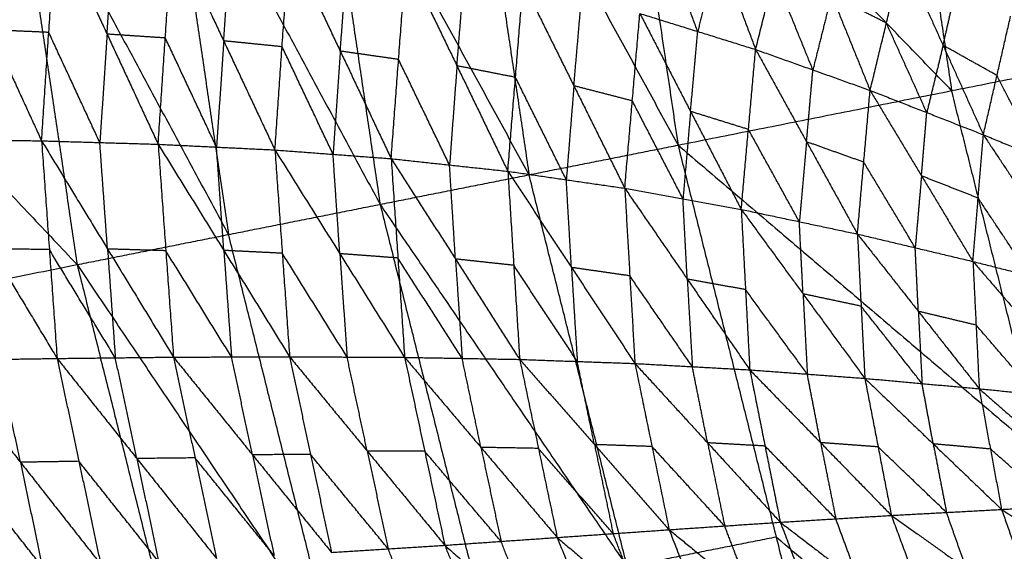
# Model space of a CAD drawing. Header units: millimetres. Extents: x -106 to 110, y -96 to 120.
# Tile 165 of 256: x -90.32 to -79.93, y -9.27 to -3.67. Entities that reach past the tile are written whole.
import ezdxf

# ---------------------------------------------------------------- set-up
doc = ezdxf.new("R2010")
doc.units = ezdxf.units.MM
doc.header["$MEASUREMENT"] = 0
doc.layers.add('Default', color=7, linetype='Continuous', true_color=0x000000)

msp = doc.modelspace()

# ---------------------------------------------------------------- linework, layer by layer
at = {"layer": 'Default'}
for points in [[(-84.621, 3.442, 6.953), (-83.996, -0.774, 6.953), (-83.37, -4.99, 6.953)], [(-84.621, 3.442, 6.953), (-81.109, -0.2, 6.271), (-77.597, -3.841, 5.589)], [(-87.811, 3.128, 7.944), (-87.162, -1.244, 7.944), (-86.514, -5.615, 7.944)], [(-87.811, 3.128, 7.944), (-85.59, -0.931, 7.449), (-83.37, -4.99, 6.953)], [(-91.055, 2.808, 9.117), (-90.383, -1.722, 9.117), (-89.711, -6.251, 9.117)], [(-91.055, 2.808, 9.117), (-88.784, -1.404, 8.53), (-86.514, -5.615, 7.944)], [(-97.645, 2.159, 12.017), (-93.678, -2.046, 10.567), (-89.711, -6.251, 9.117)], [(-81.109, -0.2, 6.271), (-80.796, -2.308, 6.271), (-80.483, -4.416, 6.271)], [(-80.483, -4.416, 6.271), (-82.239, -2.595, 6.612), (-83.996, -0.774, 6.953)], [(-85.59, -0.931, 7.449), (-85.266, -3.117, 7.449), (-84.942, -5.303, 7.449)], [(-84.942, -5.303, 7.449), (-86.052, -3.273, 7.697), (-87.162, -1.244, 7.944)], [(-88.784, -1.404, 8.53), (-88.449, -3.668, 8.53), (-88.113, -5.933, 8.53)], [(-88.113, -5.933, 8.53), (-89.248, -3.827, 8.824), (-90.383, -1.722, 9.117)], [(-83.346, -1.872, 2.668), (-82.949, -2.927, 2.252), (-82.551, -3.982, 1.835)], [(-82.551, -3.982, 1.835), (-82.355, -3.193, 2.14), (-82.158, -2.403, 2.444)], [(-82.158, -2.403, 2.444), (-81.75, -3.408, 2.066), (-81.343, -4.413, 1.688)], [(-91.16, -2.605, 3.897), (-90.623, -3.775, 3.553), (-90.086, -4.945, 3.21)], [(-90.086, -4.945, 3.21), (-90.01, -3.802, 3.352), (-89.934, -2.658, 3.494)], [(-89.934, -2.658, 3.494), (-89.395, -3.82, 3.17), (-88.856, -4.981, 2.847)], [(-89.395, -3.82, 3.17), (-89.357, -3.26, 3.241), (-89.32, -2.7, 3.311)], [(-88.856, -4.981, 2.847), (-88.78, -3.861, 2.987), (-88.705, -2.741, 3.128)], [(-88.705, -2.741, 3.128), (-88.164, -3.891, 2.825), (-87.624, -5.041, 2.522)], [(-88.164, -3.891, 2.825), (-88.126, -3.347, 2.894), (-88.088, -2.803, 2.963)], [(-83.162, -3.792, 1.928), (-83.361, -3.265, 2.136), (-83.56, -2.737, 2.344)], [(-87.624, -5.041, 2.522), (-87.548, -3.953, 2.66), (-87.472, -2.865, 2.797)], [(-87.472, -2.865, 2.797), (-86.934, -3.999, 2.517), (-86.397, -5.133, 2.237)], [(-86.934, -3.999, 2.517), (-86.895, -3.476, 2.583), (-86.856, -2.953, 2.65)], [(-82.949, -2.927, 2.252), (-83.055, -3.36, 2.09), (-83.162, -3.792, 1.928)], [(-81.343, -4.413, 1.688), (-81.171, -3.704, 1.972), (-80.999, -2.995, 2.256)], [(-80.999, -2.995, 2.256), (-80.573, -3.938, 1.917), (-80.148, -4.881, 1.578)], [(-86.397, -5.133, 2.237), (-86.319, -4.087, 2.37), (-86.24, -3.042, 2.503)], [(-86.24, -3.042, 2.503), (-85.703, -4.154, 2.245), (-85.166, -5.266, 1.988)], [(-85.703, -4.154, 2.245), (-85.663, -3.659, 2.309), (-85.623, -3.164, 2.373)], [(-81.947, -4.197, 1.762), (-82.151, -3.695, 1.951), (-82.355, -3.193, 2.14)], [(-85.166, -5.266, 1.988), (-85.085, -4.276, 2.116), (-85.005, -3.285, 2.243)], [(-85.005, -3.285, 2.243), (-84.469, -4.365, 2.01), (-83.932, -5.445, 1.777)], [(-80.573, -3.938, 1.917), (-80.502, -3.625, 2.047), (-80.43, -3.313, 2.178)], [(-81.75, -3.408, 2.066), (-81.849, -3.803, 1.914), (-81.947, -4.197, 1.762)], [(-81.171, -3.704, 1.972), (-81.461, -3.556, 2.019), (-81.75, -3.408, 2.066)], [(-84.469, -4.365, 2.01), (-84.429, -3.904, 2.071), (-84.389, -3.444, 2.132)], [(-83.932, -5.445, 1.777), (-83.852, -4.524, 1.899), (-83.773, -3.602, 2.02)], [(-83.773, -3.602, 2.02), (-83.238, -4.635, 1.812), (-82.703, -5.668, 1.604)], [(-83.773, -3.602, 2.02), (-83.162, -3.792, 1.928), (-82.551, -3.982, 1.835)], [(-80.148, -4.881, 1.578), (-80.004, -4.256, 1.839), (-79.861, -3.632, 2.1)], [(-80.745, -4.647, 1.633), (-80.958, -4.175, 1.803), (-81.171, -3.704, 1.972)], [(-90.01, -3.802, 3.352), (-90.317, -3.788, 3.452), (-90.623, -3.775, 3.553)], [(-89.471, -4.963, 3.028), (-89.741, -4.382, 3.19), (-90.01, -3.802, 3.352)], [(-89.395, -3.82, 3.17), (-89.433, -4.391, 3.099), (-89.471, -4.963, 3.028)], [(-88.78, -3.861, 2.987), (-89.088, -3.84, 3.079), (-89.395, -3.82, 3.17)], [(-83.37, -4.99, 6.953), (-80.483, -4.416, 6.271), (-77.597, -3.841, 5.589)], [(-83.238, -4.635, 1.812), (-83.2, -4.213, 1.87), (-83.162, -3.792, 1.928)], [(-88.24, -5.011, 2.684), (-88.51, -4.436, 2.836), (-88.78, -3.861, 2.987)], [(-88.164, -3.891, 2.825), (-88.202, -4.451, 2.755), (-88.24, -5.011, 2.684)], [(-87.548, -3.953, 2.66), (-87.856, -3.922, 2.742), (-88.164, -3.891, 2.825)], [(-80.573, -3.938, 1.917), (-80.659, -4.292, 1.775), (-80.745, -4.647, 1.633)], [(-80.004, -4.256, 1.839), (-80.289, -4.097, 1.878), (-80.573, -3.938, 1.917)], [(-87.01, -5.087, 2.379), (-87.279, -4.52, 2.52), (-87.548, -3.953, 2.66)], [(-86.934, -3.999, 2.517), (-86.972, -4.543, 2.448), (-87.01, -5.087, 2.379)], [(-86.319, -4.087, 2.37), (-86.626, -4.043, 2.443), (-86.934, -3.999, 2.517)], [(-82.703, -5.668, 1.604), (-82.627, -4.825, 1.72), (-82.551, -3.982, 1.835)], [(-82.551, -3.982, 1.835), (-82.014, -4.955, 1.652), (-81.477, -5.928, 1.469)], [(-82.551, -3.982, 1.835), (-81.947, -4.197, 1.762), (-81.343, -4.413, 1.688)], [(-85.781, -5.2, 2.113), (-86.05, -4.644, 2.241), (-86.319, -4.087, 2.37)], [(-85.703, -4.154, 2.245), (-85.742, -4.677, 2.179), (-85.781, -5.2, 2.113)], [(-85.085, -4.276, 2.116), (-85.394, -4.215, 2.181), (-85.703, -4.154, 2.245)], [(-82.014, -4.955, 1.652), (-81.98, -4.576, 1.707), (-81.947, -4.197, 1.762)], [(-79.559, -5.125, 1.54), (-79.782, -4.691, 1.689), (-80.004, -4.256, 1.839)], [(-84.549, -5.356, 1.883), (-84.817, -4.816, 1.999), (-85.085, -4.276, 2.116)], [(-84.469, -4.365, 2.01), (-84.509, -4.86, 1.946), (-84.549, -5.356, 1.883)], [(-83.852, -4.524, 1.899), (-84.161, -4.444, 1.954), (-84.469, -4.365, 2.01)], [(-81.477, -5.928, 1.469), (-81.41, -5.17, 1.579), (-81.343, -4.413, 1.688)], [(-81.343, -4.413, 1.688), (-80.801, -5.315, 1.531), (-80.258, -6.217, 1.374)], [(-81.343, -4.413, 1.688), (-80.745, -4.647, 1.633), (-80.148, -4.881, 1.578)], [(-79.518, -8.27, 6.271), (-80.001, -6.343, 6.271), (-80.483, -4.416, 6.271)], [(-83.318, -5.557, 1.691), (-83.585, -5.04, 1.795), (-83.852, -4.524, 1.899)], [(-83.238, -4.635, 1.812), (-83.278, -5.096, 1.752), (-83.318, -5.557, 1.691)], [(-82.627, -4.825, 1.72), (-82.933, -4.73, 1.766), (-83.238, -4.635, 1.812)], [(-80.801, -5.315, 1.531), (-80.773, -4.981, 1.582), (-80.745, -4.647, 1.633)], [(-82.09, -5.798, 1.537), (-82.358, -5.312, 1.628), (-82.627, -4.825, 1.72)], [(-80.258, -6.217, 1.374), (-80.203, -5.549, 1.476), (-80.148, -4.881, 1.578)], [(-80.148, -4.881, 1.578), (-79.601, -5.702, 1.446), (-79.054, -6.523, 1.315)], [(-80.148, -4.881, 1.578), (-79.559, -5.125, 1.54), (-78.97, -5.37, 1.502)], [(-91.317, -4.927, 3.614), (-90.702, -4.936, 3.412), (-90.086, -4.945, 3.21)], [(-91.317, -4.927, 3.614), (-90.619, -6.083, 3.478), (-89.922, -7.24, 3.343)], [(-90.086, -4.945, 3.21), (-90.004, -6.092, 3.276), (-89.922, -7.24, 3.343)], [(-90.086, -4.945, 3.21), (-89.471, -4.963, 3.028), (-88.856, -4.981, 2.847)], [(-90.086, -4.945, 3.21), (-89.39, -6.086, 3.092), (-88.694, -7.226, 2.973)], [(-89.39, -6.086, 3.092), (-89.431, -5.524, 3.06), (-89.471, -4.963, 3.028)], [(-88.856, -4.981, 2.847), (-88.775, -6.104, 2.91), (-88.694, -7.226, 2.973)], [(-88.856, -4.981, 2.847), (-88.24, -5.011, 2.684), (-87.624, -5.041, 2.522)], [(-88.856, -4.981, 2.847), (-88.163, -6.101, 2.745), (-87.469, -7.222, 2.643)], [(-82.014, -4.955, 1.652), (-82.052, -5.377, 1.595), (-82.09, -5.798, 1.537)], [(-81.41, -5.17, 1.579), (-81.712, -5.063, 1.616), (-82.014, -4.955, 1.652)], [(-88.163, -6.101, 2.745), (-88.201, -5.556, 2.715), (-88.24, -5.011, 2.684)], [(-87.624, -5.041, 2.522), (-87.546, -6.131, 2.583), (-87.469, -7.222, 2.643)], [(-87.624, -5.041, 2.522), (-87.01, -5.087, 2.379), (-86.397, -5.133, 2.237)], [(-87.624, -5.041, 2.522), (-86.939, -6.135, 2.437), (-86.255, -7.228, 2.353)], [(-86.939, -6.135, 2.437), (-86.975, -5.611, 2.408), (-87.01, -5.087, 2.379)], [(-86.514, -5.615, 7.944), (-84.942, -5.303, 7.449), (-83.37, -4.99, 6.953)], [(-83.37, -4.99, 6.953), (-82.335, -9.124, 6.953), (-81.299, -13.258, 6.953)], [(-83.37, -4.99, 6.953), (-79.518, -8.27, 6.271), (-75.666, -11.549, 5.589)], [(-86.397, -5.133, 2.237), (-86.326, -6.181, 2.295), (-86.255, -7.228, 2.353)], [(-86.397, -5.133, 2.237), (-85.781, -5.2, 2.113), (-85.166, -5.266, 1.988)], [(-86.397, -5.133, 2.237), (-85.719, -6.191, 2.168), (-85.041, -7.25, 2.099)], [(-80.867, -6.072, 1.422), (-81.139, -5.621, 1.5), (-81.41, -5.17, 1.579)], [(-85.719, -6.191, 2.168), (-85.75, -5.696, 2.14), (-85.781, -5.2, 2.113)], [(-85.166, -5.266, 1.988), (-85.103, -6.258, 2.044), (-85.041, -7.25, 2.099)], [(-85.166, -5.266, 1.988), (-84.549, -5.356, 1.883), (-83.932, -5.445, 1.777)], [(-85.166, -5.266, 1.988), (-84.495, -6.28, 1.935), (-83.825, -7.293, 1.881)], [(-83.906, -9.437, 7.449), (-84.424, -7.37, 7.449), (-84.942, -5.303, 7.449)], [(-84.495, -6.28, 1.935), (-84.522, -5.818, 1.909), (-84.549, -5.356, 1.883)], [(-80.801, -5.315, 1.531), (-80.834, -5.694, 1.476), (-80.867, -6.072, 1.422)], [(-80.203, -5.549, 1.476), (-80.502, -5.432, 1.503), (-80.801, -5.315, 1.531)], [(-83.932, -5.445, 1.777), (-83.879, -6.369, 1.829), (-83.825, -7.293, 1.881)], [(-83.932, -5.445, 1.777), (-83.318, -5.557, 1.691), (-82.703, -5.668, 1.604)], [(-83.932, -5.445, 1.777), (-83.273, -6.403, 1.739), (-82.613, -7.36, 1.7)], [(-83.273, -6.403, 1.739), (-83.295, -5.98, 1.715), (-83.318, -5.557, 1.691)], [(-79.656, -6.37, 1.344), (-79.93, -5.959, 1.41), (-80.203, -5.549, 1.476)], [(-89.711, -6.251, 9.117), (-88.113, -5.933, 8.53), (-86.514, -5.615, 7.944)], [(-86.514, -5.615, 7.944), (-85.44, -9.902, 7.944), (-84.366, -14.189, 7.944)], [(-86.514, -5.615, 7.944), (-83.906, -9.437, 7.449), (-81.299, -13.258, 6.953)], [(-82.703, -5.668, 1.604), (-82.658, -6.514, 1.652), (-82.613, -7.36, 1.7)], [(-82.703, -5.668, 1.604), (-82.09, -5.798, 1.537), (-81.477, -5.928, 1.469)], [(-82.703, -5.668, 1.604), (-82.051, -6.559, 1.58), (-81.399, -7.45, 1.556)], [(-82.051, -6.559, 1.58), (-82.07, -6.179, 1.558), (-82.09, -5.798, 1.537)], [(-87.039, -10.22, 8.53), (-87.576, -8.077, 8.53), (-88.113, -5.933, 8.53)], [(-81.477, -5.928, 1.469), (-81.438, -6.689, 1.512), (-81.399, -7.45, 1.556)], [(-81.477, -5.928, 1.469), (-80.867, -6.072, 1.422), (-80.258, -6.217, 1.374)], [(-81.477, -5.928, 1.469), (-80.834, -6.743, 1.459), (-80.192, -7.559, 1.449)], [(-90.004, -6.092, 3.276), (-90.312, -6.088, 3.377), (-90.619, -6.083, 3.478)], [(-89.308, -7.233, 3.158), (-89.656, -6.663, 3.217), (-90.004, -6.092, 3.276)], [(-88.775, -6.104, 2.91), (-89.083, -6.095, 3.001), (-89.39, -6.086, 3.092)], [(-89.39, -6.086, 3.092), (-89.349, -6.659, 3.125), (-89.308, -7.233, 3.158)], [(-88.082, -7.224, 2.808), (-88.428, -6.664, 2.859), (-88.775, -6.104, 2.91)], [(-87.546, -6.131, 2.583), (-87.855, -6.116, 2.664), (-88.163, -6.101, 2.745)], [(-88.163, -6.101, 2.745), (-88.122, -6.663, 2.777), (-88.082, -7.224, 2.808)], [(-80.834, -6.743, 1.459), (-80.851, -6.408, 1.44), (-80.867, -6.072, 1.422)], [(-86.862, -7.225, 2.498), (-87.204, -6.678, 2.54), (-87.546, -6.131, 2.583)], [(-86.326, -6.181, 2.295), (-86.633, -6.158, 2.366), (-86.939, -6.135, 2.437)], [(-86.939, -6.135, 2.437), (-86.901, -6.68, 2.468), (-86.862, -7.225, 2.498)], [(-85.648, -7.239, 2.226), (-85.987, -6.71, 2.26), (-86.326, -6.181, 2.295)], [(-85.103, -6.258, 2.044), (-85.411, -6.225, 2.106), (-85.719, -6.191, 2.168)], [(-85.719, -6.191, 2.168), (-85.683, -6.715, 2.197), (-85.648, -7.239, 2.226)], [(-80.258, -6.217, 1.374), (-80.225, -6.888, 1.411), (-80.192, -7.559, 1.449)], [(-80.258, -6.217, 1.374), (-79.656, -6.37, 1.344), (-79.054, -6.523, 1.315)], [(-80.258, -6.217, 1.374), (-79.627, -6.948, 1.377), (-78.996, -7.679, 1.379)], [(-96.206, -7.543, 12.017), (-92.959, -6.897, 10.567), (-89.711, -6.251, 9.117)], [(-89.711, -6.251, 9.117), (-88.599, -10.693, 9.117), (-87.486, -15.135, 9.117)], [(-89.711, -6.251, 9.117), (-87.039, -10.22, 8.53), (-84.366, -14.189, 7.944)], [(-84.433, -7.272, 1.99), (-84.768, -6.765, 2.017), (-85.103, -6.258, 2.044)], [(-83.879, -6.369, 1.829), (-84.187, -6.325, 1.882), (-84.495, -6.28, 1.935)], [(-84.495, -6.28, 1.935), (-84.464, -6.776, 1.962), (-84.433, -7.272, 1.99)], [(-83.219, -7.327, 1.791), (-83.549, -6.848, 1.81), (-83.879, -6.369, 1.829)], [(-82.658, -6.514, 1.652), (-82.965, -6.459, 1.695), (-83.273, -6.403, 1.739)], [(-83.273, -6.403, 1.739), (-83.246, -6.865, 1.765), (-83.219, -7.327, 1.791)], [(-82.006, -7.405, 1.628), (-82.332, -6.96, 1.64), (-82.658, -6.514, 1.652)], [(-81.438, -6.689, 1.512), (-81.744, -6.624, 1.546), (-82.051, -6.559, 1.58)], [(-82.051, -6.559, 1.58), (-82.028, -6.982, 1.604), (-82.006, -7.405, 1.628)], [(-80.795, -7.505, 1.502), (-81.116, -7.097, 1.507), (-81.438, -6.689, 1.512)], [(-80.225, -6.888, 1.411), (-80.53, -6.816, 1.435), (-80.834, -6.743, 1.459)], [(-80.834, -6.743, 1.459), (-80.815, -7.124, 1.481), (-80.795, -7.505, 1.502)], [(-79.594, -7.619, 1.414), (-79.909, -7.253, 1.413), (-80.225, -6.888, 1.411)], [(-91.156, -7.258, 3.755), (-90.539, -7.249, 3.549), (-89.922, -7.24, 3.343)], [(-91.156, -7.258, 3.755), (-90.309, -8.335, 3.803), (-89.462, -9.411, 3.851)], [(-90.309, -8.335, 3.803), (-90.424, -7.792, 3.676), (-90.539, -7.249, 3.549)], [(-89.922, -7.24, 3.343), (-89.308, -7.233, 3.158), (-88.694, -7.226, 2.973)], [(-89.922, -7.24, 3.343), (-89.692, -8.325, 3.597), (-89.462, -9.411, 3.851)], [(-89.922, -7.24, 3.343), (-89.081, -8.296, 3.405), (-88.239, -9.351, 3.467)], [(-89.081, -8.296, 3.405), (-89.194, -7.764, 3.282), (-89.308, -7.233, 3.158)], [(-88.694, -7.226, 2.973), (-88.082, -7.224, 2.808), (-87.469, -7.222, 2.643)], [(-88.694, -7.226, 2.973), (-88.467, -8.289, 3.22), (-88.239, -9.351, 3.467)], [(-88.694, -7.226, 2.973), (-87.861, -8.256, 3.047), (-87.027, -9.285, 3.121)], [(-87.861, -8.256, 3.047), (-87.971, -7.74, 2.928), (-88.082, -7.224, 2.808)], [(-87.469, -7.222, 2.643), (-87.248, -8.253, 2.882), (-87.027, -9.285, 3.121)], [(-87.469, -7.222, 2.643), (-86.862, -7.225, 2.498), (-86.255, -7.228, 2.353)], [(-87.469, -7.222, 2.643), (-86.65, -8.216, 2.728), (-85.831, -9.21, 2.812)], [(-86.65, -8.216, 2.728), (-86.756, -7.72, 2.613), (-86.862, -7.225, 2.498)], [(-86.255, -7.228, 2.353), (-86.043, -8.219, 2.582), (-85.831, -9.21, 2.812)], [(-86.255, -7.228, 2.353), (-85.648, -7.239, 2.226), (-85.041, -7.25, 2.099)], [(-86.255, -7.228, 2.353), (-85.45, -8.178, 2.446), (-84.645, -9.128, 2.539)], [(-85.45, -8.178, 2.446), (-85.549, -7.708, 2.336), (-85.648, -7.239, 2.226)], [(-85.041, -7.25, 2.099), (-84.843, -8.189, 2.319), (-84.645, -9.128, 2.539)], [(-85.041, -7.25, 2.099), (-84.433, -7.272, 1.99), (-83.825, -7.293, 1.881)], [(-85.041, -7.25, 2.099), (-84.252, -8.148, 2.199), (-83.464, -9.046, 2.299)], [(-84.252, -8.148, 2.199), (-84.343, -7.71, 2.094), (-84.433, -7.272, 1.99)], [(-83.825, -7.293, 1.881), (-83.645, -8.169, 2.09), (-83.464, -9.046, 2.299)], [(-83.825, -7.293, 1.881), (-83.219, -7.327, 1.791), (-82.613, -7.36, 1.7)], [(-83.825, -7.293, 1.881), (-83.058, -8.13, 1.987), (-82.291, -8.967, 2.092)], [(-83.058, -8.13, 1.987), (-83.139, -7.728, 1.889), (-83.219, -7.327, 1.791)], [(-82.613, -7.36, 1.7), (-82.452, -8.164, 1.896), (-82.291, -8.967, 2.092)], [(-82.613, -7.36, 1.7), (-82.006, -7.405, 1.628), (-81.399, -7.45, 1.556)], [(-82.613, -7.36, 1.7), (-81.866, -8.128, 1.809), (-81.119, -8.895, 1.918)], [(-81.866, -8.128, 1.809), (-81.936, -7.767, 1.718), (-82.006, -7.405, 1.628)], [(-81.399, -7.45, 1.556), (-81.259, -8.173, 1.737), (-81.119, -8.895, 1.918)], [(-81.399, -7.45, 1.556), (-80.795, -7.505, 1.502), (-80.192, -7.559, 1.449)], [(-81.399, -7.45, 1.556), (-80.677, -8.141, 1.667), (-79.956, -8.832, 1.778)], [(-96.206, -7.543, 12.017), (-91.846, -11.339, 10.567), (-87.486, -15.135, 9.117)], [(-80.677, -8.141, 1.667), (-80.736, -7.823, 1.585), (-80.795, -7.505, 1.502)], [(-80.192, -7.559, 1.449), (-80.074, -8.195, 1.614), (-79.956, -8.832, 1.778)], [(-80.192, -7.559, 1.449), (-79.594, -7.619, 1.414), (-78.996, -7.679, 1.379)], [(-80.192, -7.559, 1.449), (-79.497, -8.167, 1.56), (-78.803, -8.774, 1.671)], [(-84.843, -8.189, 2.319), (-85.146, -8.183, 2.382), (-85.45, -8.178, 2.446)], [(-85.45, -8.178, 2.446), (-85.344, -8.673, 2.56), (-85.238, -9.169, 2.675)], [(-84.055, -9.087, 2.419), (-84.449, -8.638, 2.369), (-84.843, -8.189, 2.319)], [(-83.645, -8.169, 2.09), (-83.949, -8.159, 2.144), (-84.252, -8.148, 2.199)], [(-84.252, -8.148, 2.199), (-84.153, -8.617, 2.309), (-84.055, -9.087, 2.419)], [(-82.878, -9.006, 2.195), (-83.261, -8.588, 2.143), (-83.645, -8.169, 2.09)], [(-82.452, -8.164, 1.896), (-82.755, -8.147, 1.941), (-83.058, -8.13, 1.987)], [(-83.058, -8.13, 1.987), (-82.968, -8.568, 2.091), (-82.878, -9.006, 2.195)], [(-81.705, -8.931, 2.005), (-82.078, -8.547, 1.95), (-82.452, -8.164, 1.896)], [(-81.259, -8.173, 1.737), (-81.562, -8.15, 1.773), (-81.866, -8.128, 1.809)], [(-81.866, -8.128, 1.809), (-81.785, -8.53, 1.907), (-81.705, -8.931, 2.005)], [(-80.537, -8.864, 1.848), (-80.898, -8.518, 1.792), (-81.259, -8.173, 1.737)], [(-80.074, -8.195, 1.614), (-80.375, -8.168, 1.64), (-80.677, -8.141, 1.667)], [(-80.677, -8.141, 1.667), (-80.607, -8.502, 1.757), (-80.537, -8.864, 1.848)], [(-79.379, -8.803, 1.725), (-79.726, -8.499, 1.669), (-80.074, -8.195, 1.614)], [(-88.467, -8.289, 3.22), (-88.774, -8.292, 3.313), (-89.081, -8.296, 3.405)], [(-89.081, -8.296, 3.405), (-88.966, -8.838, 3.532), (-88.851, -9.381, 3.659)], [(-87.633, -9.318, 3.294), (-88.05, -8.804, 3.257), (-88.467, -8.289, 3.22)], [(-87.248, -8.253, 2.882), (-87.554, -8.254, 2.964), (-87.861, -8.256, 3.047)], [(-87.861, -8.256, 3.047), (-87.747, -8.787, 3.17), (-87.633, -9.318, 3.294)], [(-86.429, -9.247, 2.966), (-86.839, -8.75, 2.924), (-87.248, -8.253, 2.882)], [(-86.043, -8.219, 2.582), (-86.347, -8.217, 2.655), (-86.65, -8.216, 2.728)], [(-86.65, -8.216, 2.728), (-86.54, -8.732, 2.847), (-86.429, -9.247, 2.966)], [(-85.238, -9.169, 2.675), (-85.641, -8.694, 2.629), (-86.043, -8.219, 2.582)], [(-90.079, -9.438, 4.064), (-90.503, -8.9, 4.04), (-90.926, -8.361, 4.016)], [(-89.692, -8.325, 3.597), (-90, -8.33, 3.7), (-90.309, -8.335, 3.803)], [(-90.309, -8.335, 3.803), (-90.194, -8.886, 3.934), (-90.079, -9.438, 4.064)], [(-88.851, -9.381, 3.659), (-89.271, -8.853, 3.628), (-89.692, -8.325, 3.597)], [(-79.956, -8.832, 1.778), (-79.379, -8.803, 1.725), (-78.803, -8.774, 1.671)], [(-82.291, -8.967, 2.092), (-81.705, -8.931, 2.005), (-81.119, -8.895, 1.918)], [(-81.455, -9.607, 2.35), (-81.58, -9.269, 2.177), (-81.705, -8.931, 2.005)], [(-81.119, -8.895, 1.918), (-80.537, -8.864, 1.848), (-79.956, -8.832, 1.778)], [(-81.119, -8.895, 1.918), (-80.869, -9.572, 2.262), (-80.619, -10.248, 2.607)], [(-81.119, -8.895, 1.918), (-80.327, -9.459, 2.162), (-79.536, -10.022, 2.406)], [(-80.327, -9.459, 2.162), (-80.432, -9.161, 2.005), (-80.537, -8.864, 1.848)], [(-79.956, -8.832, 1.778), (-79.746, -9.427, 2.092), (-79.536, -10.022, 2.406)], [(-79.956, -8.832, 1.778), (-79.209, -9.313, 2.004), (-78.463, -9.795, 2.23)], [(-83.464, -9.046, 2.299), (-82.878, -9.006, 2.195), (-82.291, -8.967, 2.092)], [(-82.591, -9.758, 2.568), (-82.734, -9.382, 2.381), (-82.878, -9.006, 2.195)], [(-82.291, -8.967, 2.092), (-82.005, -9.718, 2.464), (-81.718, -10.47, 2.837)], [(-82.291, -8.967, 2.092), (-81.455, -9.607, 2.35), (-80.619, -10.248, 2.607)], [(-85.831, -9.21, 2.812), (-85.238, -9.169, 2.675), (-84.645, -9.128, 2.539)], [(-84.645, -9.128, 2.539), (-84.055, -9.087, 2.419), (-83.464, -9.046, 2.299)], [(-84.645, -9.128, 2.539), (-84.298, -10.004, 2.958), (-83.951, -10.88, 3.377)], [(-84.645, -9.128, 2.539), (-83.735, -9.905, 2.816), (-82.826, -10.682, 3.093)], [(-83.735, -9.905, 2.816), (-83.895, -9.496, 2.617), (-84.055, -9.087, 2.419)], [(-82.335, -9.124, 6.953), (-83.121, -9.28, 7.201), (-83.906, -9.437, 7.449)], [(-83.464, -9.046, 2.299), (-83.145, -9.864, 2.696), (-82.826, -10.682, 3.093)], [(-83.464, -9.046, 2.299), (-82.591, -9.758, 2.568), (-81.718, -10.47, 2.837)], [(-78.482, -12.404, 6.271), (-80.409, -10.764, 6.612), (-82.335, -9.124, 6.953)], [(-87.027, -9.285, 3.121), (-86.429, -9.247, 2.966), (-85.831, -9.21, 2.812)], [(-85.831, -9.21, 2.812), (-85.463, -10.132, 3.251), (-85.094, -11.055, 3.69)], [(-85.831, -9.21, 2.812), (-84.891, -10.045, 3.095), (-83.951, -10.88, 3.377)], [(-84.891, -10.045, 3.095), (-85.065, -9.607, 2.885), (-85.238, -9.169, 2.675)], [(-86.061, -10.17, 3.405), (-86.245, -9.709, 3.186), (-86.429, -9.247, 2.966)]]:
    msp.add_open_spline(points, degree=2, dxfattribs=at)

doc.saveas('drawing.dxf')
